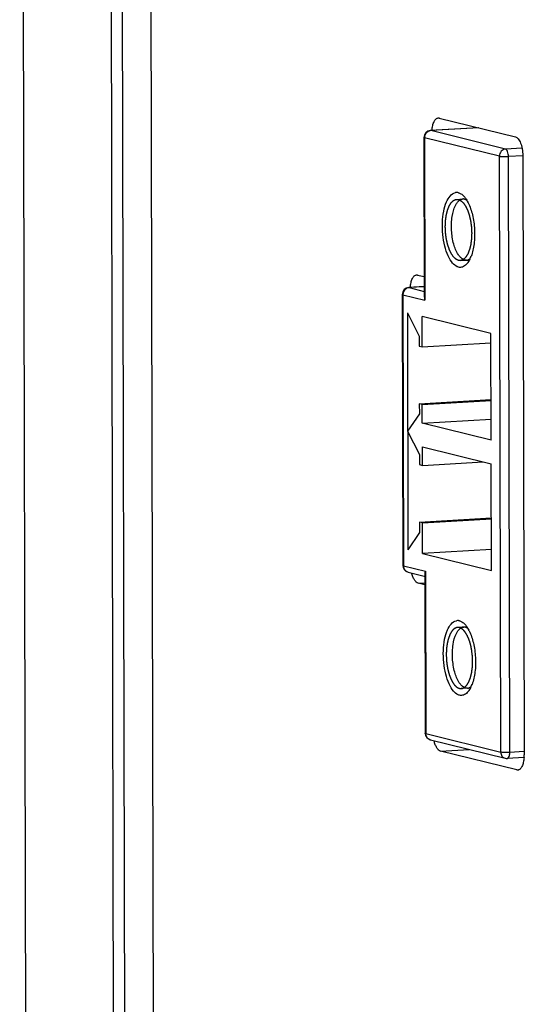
# Model space of a CAD drawing. Header units: millimetres. Extents: x 0 to 2731, y -3524 to -2222.
# Tile 112 of 221: x 1453 to 1468, y -2526 to -2497. Entities that reach past the tile are written whole.
import ezdxf

# ---------------------------------------------------------------- set-up
doc = ezdxf.new("R2010")
doc.units = ezdxf.units.MM
doc.header["$LTSCALE"] = 46.255
doc.layers.add('00_COMPONENTS', color=7, linetype='CONTINUOUS')

msp = doc.modelspace()

# ---------------------------------------------------------------- linework, layer by layer
at = {"layer": '00_COMPONENTS', "color": 7}
for p, q in [((1455.942, -2595.884), (1455.611, -2445.795)), ((1455.924, -2445.777), (1456.256, -2595.879)), ((1456.771, -2445.727), (1457.103, -2595.973)), ((1453.362, -2595.247), (1453.033, -2446.432)), ((1465.336, -2499.601), (1467.572, -2500.154)), ((1466.489, -2499.886), (1465.076, -2499.969)), ((1464.888, -2500.169), (1464.898, -2504.85)), ((1467.789, -2500.703), (1467.827, -2518.288)), ((1466.135, -2503.774), (1466.085, -2503.769)), ((1464.7, -2504.208), (1464.897, -2504.256)), ((1464.898, -2504.549), (1464.442, -2504.576)), ((1464.253, -2504.776), (1464.271, -2512.729)), ((1464.403, -2505.319), (1464.418, -2512.27)), ((1464.403, -2505.319), (1464.749, -2506)), ((1464.835, -2506.319), (1464.834, -2505.426)), ((1466.854, -2505.925), (1464.834, -2505.426)), ((1464.749, -2506), (1464.749, -2506.298)), ((1466.861, -2509.053), (1466.854, -2505.925)), ((1464.749, -2506.298), (1464.835, -2506.319)), ((1464.835, -2506.319), (1466.855, -2506.201)), ((1464.753, -2507.986), (1466.859, -2507.862)), ((1464.753, -2507.986), (1464.754, -2508.284)), ((1464.839, -2508.007), (1464.753, -2507.986)), ((1464.839, -2508.007), (1466.859, -2507.889)), ((1464.84, -2508.553), (1464.839, -2508.007)), ((1464.754, -2508.284), (1464.411, -2508.795)), ((1464.84, -2508.553), (1466.86, -2508.435)), ((1466.861, -2509.053), (1464.84, -2508.553)), ((1464.411, -2508.795), (1464.756, -2509.475)), ((1464.843, -2509.795), (1464.842, -2509.248)), ((1464.842, -2509.248), (1466.863, -2509.748)), ((1464.756, -2509.475), (1464.757, -2509.773)), ((1464.757, -2509.773), (1464.843, -2509.795)), ((1464.843, -2509.795), (1466.628, -2509.69)), ((1466.87, -2512.875), (1466.863, -2509.748)), ((1464.761, -2511.461), (1466.866, -2511.338)), ((1464.761, -2511.461), (1464.762, -2511.759)), ((1464.847, -2511.483), (1464.761, -2511.461)), ((1464.847, -2511.483), (1466.866, -2511.364)), ((1464.849, -2512.376), (1464.847, -2511.483)), ((1464.762, -2511.759), (1464.418, -2512.27)), ((1466.868, -2512.258), (1464.849, -2512.376)), ((1464.849, -2512.376), (1466.87, -2512.875)), ((1464.423, -2512.923), (1464.9, -2513.041)), ((1464.916, -2512.974), (1464.927, -2517.655)), ((1464.917, -2513.302), (1464.72, -2513.253)), ((1466.163, -2516.334), (1466.112, -2516.33)), ((1465.079, -2517.848), (1467.272, -2518.39)), ((1467.614, -2518.731), (1465.377, -2518.179)), ((1467.832, -2518.366), (1467.332, -2518.396))]:
    msp.add_line(p, q, dxfattribs=at)
at = {"layer": '00_COMPONENTS', "color": 4}
for p, q in [((1465.088, -2499.97), (1465.077, -2499.969)), ((1466.494, -2499.888), (1465.088, -2499.97)), ((1467.281, -2500.512), (1465.088, -2499.97)), ((1464.907, -2500.179), (1464.918, -2504.945)), ((1467.101, -2500.721), (1464.907, -2500.179)), ((1467.767, -2500.483), (1467.281, -2500.512)), ((1467.139, -2518.207), (1467.101, -2500.721)), ((1467.789, -2500.707), (1467.367, -2500.732)), ((1467.406, -2518.217), (1467.367, -2500.732)), ((1465.849, -2501.988), (1466.03, -2501.977)), ((1465.955, -2503.785), (1466.223, -2503.769)), ((1464.898, -2504.551), (1464.453, -2504.577)), ((1464.453, -2504.577), (1464.898, -2504.687)), ((1464.273, -2504.786), (1464.29, -2512.739)), ((1464.273, -2504.786), (1464.918, -2504.945)), ((1464.29, -2512.739), (1464.936, -2512.899)), ((1464.936, -2512.899), (1464.946, -2517.665)), ((1464.72, -2513.253), (1464.917, -2513.242)), ((1466.146, -2514.532), (1465.877, -2514.548)), ((1466.163, -2516.334), (1465.983, -2516.345)), ((1464.927, -2517.655), (1464.927, -2517.655)), ((1464.946, -2517.665), (1467.139, -2518.207)), ((1465.377, -2518.179), (1466.218, -2518.13)), ((1467.822, -2518.193), (1467.406, -2518.217)), ((1467.614, -2518.731), (1467.669, -2518.728))]:
    msp.add_line(p, q, dxfattribs=at)
at = {"layer": '00_COMPONENTS', "color": 7}
for centre, radius, start, end in [((1465.088, -2500.169), 0.2, 93.2915, 180.1267), ((1465.85, -2501.992), 0.205, 83.9804, 100.4773), ((1465.848, -2502.001), 0.213, 76.089, 83.8945), ((1465.755, -2502.174), 0.412, 48.9512, 50.4778), ((1466.04, -2502.143), 0.166, 83.2792, 93.427), ((1466.039, -2502.151), 0.174, 76.0933, 83.2514), ((1465.126, -2502.612), 1.183, 26.3473, 27.1966), ((1466.125, -2503.606), 0.169, 273.5073, 283.8532), ((1465.461, -2503.366), 0.863, 333.0878, 335.0355), ((1465.323, -2503.303), 1.015, 335.0992, 339.399), ((1464.453, -2504.775), 0.2, 93.3455, 180.0967), ((1464.471, -2512.729), 0.2, 180.0798, 256.1253), ((1465.877, -2514.553), 0.205, 83.9804, 100.4773), ((1465.876, -2514.561), 0.213, 76.089, 83.8945), ((1465.783, -2514.734), 0.412, 48.9512, 50.4778), ((1466.068, -2514.704), 0.166, 83.2792, 93.427), ((1466.067, -2514.711), 0.174, 76.0933, 83.2514), ((1465.154, -2515.172), 1.183, 26.3473, 27.1966), ((1466.153, -2516.166), 0.169, 273.5073, 283.8532), ((1465.489, -2515.927), 0.863, 333.0878, 335.0355), ((1465.35, -2515.864), 1.015, 335.0992, 339.399), ((1465.127, -2517.654), 0.2, 180.1701, 256.7807), ((1467.32, -2518.196), 0.2, 256.1371, 273.3609), ((1466.713, -2518.291), 1.115, 356.0982, 0.1382)]:
    msp.add_arc(centre, radius, start, end, dxfattribs=at)
at = {"layer": '00_COMPONENTS', "color": 4}
for centre, radius, start, end in [((1465.098, -2500.139), 0.169, 97.3141, 104.501), ((1465.097, -2500.13), 0.16, 93.3745, 97.2842), ((1465.126, -2500.179), 0.218, 171.2685, 180.0644), ((1464.491, -2504.786), 0.218, 170.9251, 180.0575), ((1464.503, -2512.739), 0.213, 180.1701, 198.5988), ((1465.118, -2517.689), 0.164, 250.0964, 256.1214)]:
    msp.add_arc(centre, radius, start, end, dxfattribs=at)
at = {"layer": '00_COMPONENTS', "color": 7}
for points, knots in [([(1465.125, -2499.966), (1465.128, -2499.918), (1465.138, -2499.847), (1465.162, -2499.761), (1465.184, -2499.706), (1465.21, -2499.662), (1465.24, -2499.628), (1465.272, -2499.606), (1465.296, -2499.599), (1465.308, -2499.599)], [0, 0, 0, 0, 0.33378, 0.482647, 0.616213, 0.733259, 0.834057, 0.921123, 1, 1, 1, 1]), ([(1465.308, -2499.599), (1465.315, -2499.598), (1465.325, -2499.599), (1465.334, -2499.601), (1465.336, -2499.601)], [0, 0, 0, 0, 0.74559, 1, 1, 1, 1]), ([(1467.572, -2500.154), (1467.605, -2500.162), (1467.651, -2500.201), (1467.695, -2500.269), (1467.727, -2500.339), (1467.754, -2500.42), (1467.78, -2500.542), (1467.788, -2500.638), (1467.789, -2500.703)], [0, 0, 0, 0, 0.163066, 0.270621, 0.395302, 0.534651, 0.684972, 1, 1, 1, 1]), ([(1465.731, -2503.861), (1465.677, -2503.799), (1465.585, -2503.634), (1465.489, -2503.349), (1465.434, -2503.017), (1465.422, -2502.675), (1465.458, -2502.348), (1465.542, -2502.038), (1465.689, -2501.814), (1465.812, -2501.791)], [0, 0, 0, 0, 0.111109, 0.247608, 0.400312, 0.557369, 0.705128, 0.832054, 1, 1, 1, 1]), ([(1465.893, -2502.048), (1465.9, -2502.04), (1465.927, -2502.015), (1465.959, -2501.995), (1465.985, -2501.986)], [0, 0, 0, 0, 0.271976, 1, 1, 1, 1]), ([(1465.9, -2501.794), (1465.91, -2501.796), (1465.952, -2501.81), (1465.991, -2501.834), (1466.017, -2501.856)], [0, 0, 0, 0, 0.231932, 1, 1, 1, 1]), ([(1466.067, -2501.904), (1466.073, -2501.911), (1466.101, -2501.944), (1466.125, -2501.979), (1466.142, -2502.007)], [0, 0, 0, 0, 0.234816, 1, 1, 1, 1]), ([(1466.081, -2501.982), (1466.096, -2501.986), (1466.117, -2501.994), (1466.137, -2502.005), (1466.142, -2502.008)], [0, 0, 0, 0, 0.736684, 1, 1, 1, 1]), ([(1465.898, -2503.612), (1465.835, -2503.518), (1465.744, -2503.281), (1465.687, -2502.898), (1465.7, -2502.512), (1465.762, -2502.266), (1465.813, -2502.165)], [0, 0, 0, 0, 0.227025, 0.500162, 0.773294, 1, 1, 1, 1]), ([(1465.813, -2502.165), (1465.818, -2502.154), (1465.841, -2502.112), (1465.869, -2502.073), (1465.893, -2502.048)], [0, 0, 0, 0, 0.272845, 1, 1, 1, 1]), ([(1466.186, -2502.087), (1466.242, -2502.2), (1466.327, -2502.457), (1466.383, -2502.867), (1466.372, -2503.279), (1466.317, -2503.544), (1466.273, -2503.66)], [0, 0, 0, 0, 0.234447, 0.501347, 0.767881, 1, 1, 1, 1]), ([(1465.989, -2503.717), (1465.981, -2503.71), (1465.947, -2503.679), (1465.918, -2503.642), (1465.898, -2503.612)], [0, 0, 0, 0, 0.227539, 1, 1, 1, 1]), ([(1466.243, -2503.73), (1466.237, -2503.735), (1466.213, -2503.752), (1466.186, -2503.764), (1466.165, -2503.769)], [0, 0, 0, 0, 0.265191, 1, 1, 1, 1]), ([(1466.23, -2503.757), (1466.226, -2503.764), (1466.211, -2503.793), (1466.194, -2503.821), (1466.18, -2503.841)], [0, 0, 0, 0, 0.261688, 1, 1, 1, 1]), ([(1465.904, -2503.978), (1465.889, -2503.975), (1465.823, -2503.951), (1465.767, -2503.903), (1465.731, -2503.861)], [0, 0, 0, 0, 0.221489, 1, 1, 1, 1]), ([(1466.131, -2503.9), (1466.1, -2503.932), (1466.031, -2503.984), (1465.942, -2503.988), (1465.904, -2503.978)], [0, 0, 0, 0, 0.529477, 1, 1, 1, 1]), ([(1466.18, -2503.841), (1466.176, -2503.847), (1466.161, -2503.867), (1466.144, -2503.887), (1466.131, -2503.9)], [0, 0, 0, 0, 0.261102, 1, 1, 1, 1]), ([(1464.489, -2504.573), (1464.492, -2504.524), (1464.502, -2504.454), (1464.526, -2504.367), (1464.548, -2504.313), (1464.574, -2504.268), (1464.604, -2504.234), (1464.636, -2504.212), (1464.661, -2504.206), (1464.672, -2504.205)], [0, 0, 0, 0, 0.333782, 0.482661, 0.616239, 0.733292, 0.834088, 0.921143, 1, 1, 1, 1]), ([(1464.672, -2504.205), (1464.679, -2504.205), (1464.689, -2504.205), (1464.698, -2504.207), (1464.7, -2504.208)], [0, 0, 0, 0, 0.74559, 1, 1, 1, 1]), ([(1464.898, -2504.85), (1464.899, -2504.874), (1464.904, -2504.907), (1464.915, -2504.938), (1464.918, -2504.945)], [0, 0, 0, 0, 0.740419, 1, 1, 1, 1]), ([(1464.72, -2513.253), (1464.699, -2513.248), (1464.668, -2513.229), (1464.635, -2513.193), (1464.599, -2513.141), (1464.561, -2513.06), (1464.54, -2512.989), (1464.531, -2512.95)], [0, 0, 0, 0, 0.174862, 0.280573, 0.399908, 0.67788, 1, 1, 1, 1]), ([(1464.936, -2512.899), (1464.933, -2512.905), (1464.922, -2512.929), (1464.916, -2512.955), (1464.916, -2512.974)], [0, 0, 0, 0, 0.268401, 1, 1, 1, 1]), ([(1465.759, -2516.422), (1465.704, -2516.359), (1465.612, -2516.194), (1465.517, -2515.909), (1465.461, -2515.578), (1465.45, -2515.235), (1465.486, -2514.909), (1465.57, -2514.599), (1465.716, -2514.375), (1465.84, -2514.352)], [0, 0, 0, 0, 0.111109, 0.247608, 0.400312, 0.557369, 0.705128, 0.832054, 1, 1, 1, 1]), ([(1465.927, -2514.354), (1465.937, -2514.357), (1465.98, -2514.371), (1466.019, -2514.395), (1466.045, -2514.417)], [0, 0, 0, 0, 0.231932, 1, 1, 1, 1]), ([(1465.926, -2516.172), (1465.863, -2516.079), (1465.772, -2515.841), (1465.715, -2515.459), (1465.728, -2515.073), (1465.79, -2514.827), (1465.84, -2514.726)], [0, 0, 0, 0, 0.227025, 0.500162, 0.773294, 1, 1, 1, 1]), ([(1465.84, -2514.726), (1465.846, -2514.714), (1465.869, -2514.672), (1465.897, -2514.633), (1465.921, -2514.608)], [0, 0, 0, 0, 0.272845, 1, 1, 1, 1]), ([(1465.921, -2514.608), (1465.928, -2514.601), (1465.955, -2514.576), (1465.987, -2514.555), (1466.012, -2514.547)], [0, 0, 0, 0, 0.271976, 1, 1, 1, 1]), ([(1466.094, -2514.464), (1466.101, -2514.472), (1466.129, -2514.504), (1466.153, -2514.54), (1466.17, -2514.568)], [0, 0, 0, 0, 0.234816, 1, 1, 1, 1]), ([(1466.108, -2514.542), (1466.124, -2514.546), (1466.145, -2514.555), (1466.164, -2514.565), (1466.169, -2514.568)], [0, 0, 0, 0, 0.736684, 1, 1, 1, 1]), ([(1466.214, -2514.647), (1466.269, -2514.76), (1466.355, -2515.018), (1466.411, -2515.428), (1466.4, -2515.84), (1466.344, -2516.104), (1466.3, -2516.221)], [0, 0, 0, 0, 0.234447, 0.501347, 0.767881, 1, 1, 1, 1]), ([(1466.017, -2516.278), (1466.009, -2516.271), (1465.975, -2516.239), (1465.946, -2516.202), (1465.926, -2516.172)], [0, 0, 0, 0, 0.227539, 1, 1, 1, 1]), ([(1465.932, -2516.539), (1465.917, -2516.535), (1465.85, -2516.511), (1465.795, -2516.463), (1465.759, -2516.422)], [0, 0, 0, 0, 0.221489, 1, 1, 1, 1]), ([(1466.159, -2516.461), (1466.128, -2516.492), (1466.059, -2516.544), (1465.97, -2516.548), (1465.932, -2516.539)], [0, 0, 0, 0, 0.529477, 1, 1, 1, 1]), ([(1466.208, -2516.402), (1466.204, -2516.407), (1466.189, -2516.428), (1466.172, -2516.447), (1466.159, -2516.461)], [0, 0, 0, 0, 0.261102, 1, 1, 1, 1]), ([(1466.271, -2516.291), (1466.264, -2516.295), (1466.241, -2516.312), (1466.214, -2516.325), (1466.193, -2516.33)], [0, 0, 0, 0, 0.265191, 1, 1, 1, 1]), ([(1466.258, -2516.317), (1466.254, -2516.325), (1466.239, -2516.354), (1466.222, -2516.382), (1466.208, -2516.402)], [0, 0, 0, 0, 0.261688, 1, 1, 1, 1]), ([(1465.377, -2518.179), (1465.356, -2518.174), (1465.325, -2518.155), (1465.292, -2518.118), (1465.256, -2518.067), (1465.218, -2517.986), (1465.197, -2517.914), (1465.188, -2517.875)], [0, 0, 0, 0, 0.174862, 0.280573, 0.399908, 0.67788, 1, 1, 1, 1]), ([(1467.825, -2518.367), (1467.822, -2518.415), (1467.812, -2518.486), (1467.787, -2518.572), (1467.765, -2518.626), (1467.739, -2518.671), (1467.71, -2518.705), (1467.677, -2518.727), (1467.653, -2518.733), (1467.642, -2518.734)], [0, 0, 0, 0, 0.33378, 0.482647, 0.616213, 0.733259, 0.834057, 0.921123, 1, 1, 1, 1]), ([(1467.642, -2518.734), (1467.635, -2518.735), (1467.625, -2518.734), (1467.616, -2518.732), (1467.614, -2518.731)], [0, 0, 0, 0, 0.74559, 1, 1, 1, 1])]:
    msp.add_open_spline(points, degree=3, knots=knots, dxfattribs=at)
at = {"layer": '00_COMPONENTS', "color": 4}
for points, knots in [([(1464.93, -2500.081), (1464.937, -2500.068), (1464.966, -2500.02), (1465.016, -2499.985), (1465.056, -2499.975)], [0, 0, 0, 0, 0.260585, 1, 1, 1, 1]), ([(1464.888, -2500.169), (1464.888, -2500.172), (1464.896, -2500.176), (1464.903, -2500.178), (1464.907, -2500.179)], [0, 0, 0, 0, 0.322732, 1, 1, 1, 1]), ([(1467.281, -2500.512), (1467.233, -2500.515), (1467.136, -2500.568), (1467.101, -2500.67), (1467.101, -2500.721)], [0, 0, 0, 0, 0.483982, 1, 1, 1, 1]), ([(1467.367, -2500.732), (1467.367, -2500.682), (1467.357, -2500.612), (1467.32, -2500.538), (1467.294, -2500.515), (1467.281, -2500.512)], [0, 0, 0, 0, 0.604122, 0.836437, 1, 1, 1, 1]), ([(1467.101, -2500.721), (1467.138, -2500.73), (1467.228, -2500.734), (1467.316, -2500.735), (1467.367, -2500.732)], [0, 0, 0, 0, 0.428029, 1, 1, 1, 1]), ([(1465.904, -2503.78), (1465.898, -2503.777), (1465.885, -2503.771), (1465.87, -2503.763), (1465.857, -2503.758), (1465.849, -2503.754), (1465.843, -2503.751), (1465.838, -2503.749), (1465.834, -2503.747), (1465.832, -2503.745), (1465.83, -2503.745), (1465.829, -2503.744), (1465.828, -2503.743), (1465.826, -2503.742), (1465.824, -2503.739), (1465.82, -2503.736), (1465.815, -2503.731), (1465.809, -2503.726), (1465.802, -2503.719), (1465.793, -2503.71), (1465.784, -2503.701), (1465.776, -2503.694), (1465.77, -2503.689), (1465.765, -2503.684), (1465.762, -2503.681), (1465.759, -2503.678), (1465.758, -2503.677), (1465.756, -2503.676), (1465.755, -2503.674), (1465.754, -2503.672), (1465.751, -2503.669), (1465.748, -2503.664), (1465.744, -2503.657), (1465.738, -2503.649), (1465.731, -2503.639), (1465.723, -2503.627), (1465.715, -2503.614), (1465.708, -2503.604), (1465.702, -2503.596), (1465.698, -2503.59), (1465.694, -2503.585), (1465.692, -2503.581), (1465.691, -2503.579), (1465.689, -2503.578), (1465.689, -2503.576), (1465.687, -2503.573), (1465.685, -2503.568), (1465.682, -2503.562), (1465.678, -2503.554), (1465.673, -2503.543), (1465.667, -2503.53), (1465.66, -2503.514), (1465.652, -2503.498), (1465.645, -2503.482), (1465.638, -2503.469), (1465.634, -2503.46), (1465.632, -2503.454), (1465.63, -2503.451), (1465.628, -2503.446), (1465.626, -2503.44), (1465.623, -2503.429), (1465.618, -2503.414), (1465.612, -2503.395), (1465.606, -2503.377), (1465.6, -2503.359), (1465.594, -2503.34), (1465.589, -2503.325), (1465.585, -2503.315), (1465.583, -2503.308), (1465.581, -2503.304), (1465.58, -2503.299), (1465.579, -2503.292), (1465.576, -2503.28), (1465.572, -2503.263), (1465.568, -2503.243), (1465.563, -2503.223), (1465.559, -2503.202), (1465.554, -2503.182), (1465.551, -2503.165), (1465.548, -2503.153), (1465.547, -2503.146), (1465.545, -2503.141), (1465.545, -2503.136), (1465.544, -2503.129), (1465.542, -2503.116), (1465.54, -2503.098), (1465.537, -2503.077), (1465.533, -2503.048), (1465.53, -2503.019), (1465.526, -2502.994), (1465.525, -2502.982), (1465.524, -2502.974), (1465.523, -2502.969), (1465.523, -2502.963), (1465.522, -2502.956), (1465.522, -2502.943), (1465.521, -2502.924), (1465.52, -2502.902), (1465.519, -2502.88), (1465.518, -2502.857), (1465.517, -2502.835), (1465.516, -2502.817), (1465.516, -2502.804), (1465.515, -2502.796), (1465.515, -2502.79), (1465.515, -2502.785), (1465.515, -2502.778), (1465.516, -2502.765), (1465.517, -2502.748), (1465.518, -2502.726), (1465.518, -2502.705), (1465.519, -2502.683), (1465.52, -2502.662), (1465.521, -2502.644), (1465.521, -2502.631), (1465.522, -2502.624), (1465.522, -2502.619), (1465.523, -2502.614), (1465.524, -2502.607), (1465.525, -2502.595), (1465.527, -2502.578), (1465.53, -2502.558), (1465.533, -2502.538), (1465.535, -2502.518), (1465.538, -2502.498), (1465.54, -2502.481), (1465.542, -2502.469), (1465.543, -2502.462), (1465.543, -2502.457), (1465.545, -2502.453), (1465.546, -2502.447), (1465.549, -2502.436), (1465.552, -2502.421), (1465.557, -2502.403), (1465.561, -2502.385), (1465.565, -2502.366), (1465.569, -2502.351), (1465.572, -2502.339), (1465.574, -2502.33), (1465.576, -2502.323), (1465.577, -2502.317), (1465.578, -2502.312), (1465.58, -2502.308), (1465.582, -2502.303), (1465.585, -2502.296), (1465.588, -2502.288), (1465.592, -2502.278), (1465.597, -2502.265), (1465.603, -2502.249), (1465.609, -2502.234), (1465.614, -2502.221), (1465.618, -2502.21), (1465.621, -2502.202), (1465.623, -2502.196), (1465.625, -2502.191), (1465.626, -2502.189), (1465.627, -2502.186), (1465.628, -2502.185), (1465.629, -2502.183), (1465.631, -2502.18), (1465.634, -2502.175), (1465.638, -2502.169), (1465.643, -2502.161), (1465.649, -2502.151), (1465.656, -2502.138), (1465.663, -2502.126), (1465.669, -2502.116), (1465.674, -2502.108), (1465.678, -2502.102), (1465.681, -2502.097), (1465.683, -2502.094), (1465.684, -2502.092), (1465.685, -2502.09), (1465.686, -2502.089), (1465.687, -2502.088), (1465.69, -2502.086), (1465.693, -2502.082), (1465.698, -2502.078), (1465.703, -2502.072), (1465.71, -2502.066), (1465.718, -2502.057), (1465.727, -2502.049), (1465.733, -2502.042), (1465.739, -2502.037), (1465.743, -2502.033), (1465.747, -2502.029), (1465.749, -2502.027), (1465.75, -2502.025), (1465.751, -2502.024), (1465.753, -2502.024), (1465.754, -2502.023), (1465.757, -2502.022), (1465.76, -2502.02), (1465.765, -2502.018), (1465.771, -2502.015), (1465.779, -2502.012), (1465.788, -2502.008), (1465.797, -2502.004), (1465.804, -2502), (1465.81, -2501.997), (1465.815, -2501.995), (1465.818, -2501.994), (1465.821, -2501.992), (1465.822, -2501.992), (1465.824, -2501.991), (1465.825, -2501.991), (1465.826, -2501.991), (1465.829, -2501.991), (1465.833, -2501.991), (1465.838, -2501.991), (1465.844, -2501.992), (1465.852, -2501.992), (1465.865, -2501.992), (1465.881, -2501.992), (1465.894, -2501.992), (1465.9, -2501.992)], [0, 0, 0, 0, 0.015625, 0.03125, 0.039062, 0.046875, 0.050781, 0.054688, 0.058594, 0.060547, 0.061523, 0.0625, 0.063477, 0.064453, 0.066406, 0.070312, 0.074219, 0.078125, 0.085938, 0.09375, 0.101562, 0.109375, 0.113281, 0.117188, 0.121094, 0.123047, 0.124023, 0.125, 0.125977, 0.126953, 0.128906, 0.132812, 0.136719, 0.140625, 0.148438, 0.15625, 0.164062, 0.171875, 0.175781, 0.179688, 0.183594, 0.185547, 0.186523, 0.1875, 0.188477, 0.189453, 0.191406, 0.195312, 0.199219, 0.203125, 0.210938, 0.21875, 0.226562, 0.234375, 0.242188, 0.246094, 0.248047, 0.25, 0.251953, 0.253906, 0.257812, 0.265625, 0.273438, 0.28125, 0.289062, 0.296875, 0.304688, 0.308594, 0.310547, 0.3125, 0.314453, 0.316406, 0.320312, 0.328125, 0.335938, 0.34375, 0.351562, 0.359375, 0.367188, 0.371094, 0.373047, 0.375, 0.376953, 0.378906, 0.382812, 0.390625, 0.398438, 0.40625, 0.421875, 0.429688, 0.433594, 0.435547, 0.4375, 0.439453, 0.441406, 0.445312, 0.453125, 0.460938, 0.46875, 0.476562, 0.484375, 0.492188, 0.496094, 0.498047, 0.5, 0.501953, 0.503906, 0.507812, 0.515625, 0.523438, 0.53125, 0.539062, 0.546875, 0.554688, 0.558594, 0.560547, 0.5625, 0.564453, 0.566406, 0.570312, 0.578125, 0.585938, 0.59375, 0.601562, 0.609375, 0.617188, 0.621094, 0.623047, 0.625, 0.626953, 0.628906, 0.632812, 0.640625, 0.648438, 0.65625, 0.664062, 0.671875, 0.675781, 0.679688, 0.683594, 0.685547, 0.6875, 0.689453, 0.691406, 0.695312, 0.699219, 0.703125, 0.710938, 0.71875, 0.726562, 0.734375, 0.738281, 0.742188, 0.746094, 0.748047, 0.749023, 0.75, 0.750977, 0.751953, 0.753906, 0.757812, 0.761719, 0.765625, 0.773438, 0.78125, 0.789062, 0.796875, 0.800781, 0.804688, 0.808594, 0.810547, 0.811523, 0.8125, 0.813477, 0.814453, 0.816406, 0.820312, 0.824219, 0.828125, 0.835938, 0.84375, 0.851562, 0.859375, 0.863281, 0.867188, 0.871094, 0.873047, 0.874023, 0.875, 0.875977, 0.876953, 0.878906, 0.882812, 0.886719, 0.890625, 0.898438, 0.90625, 0.914062, 0.921875, 0.925781, 0.929688, 0.933594, 0.935547, 0.936523, 0.9375, 0.938477, 0.939453, 0.941406, 0.945312, 0.949219, 0.953125, 0.960938, 0.96875, 0.984375, 1, 1, 1, 1]), ([(1465.9, -2501.992), (1465.906, -2501.995), (1465.919, -2502.001), (1465.935, -2502.009), (1465.947, -2502.015), (1465.955, -2502.018), (1465.961, -2502.021), (1465.966, -2502.024), (1465.97, -2502.025), (1465.973, -2502.027), (1465.974, -2502.028), (1465.975, -2502.028), (1465.976, -2502.029), (1465.978, -2502.031), (1465.981, -2502.033), (1465.984, -2502.037), (1465.989, -2502.041), (1465.995, -2502.047), (1466.002, -2502.054), (1466.011, -2502.062), (1466.021, -2502.071), (1466.028, -2502.078), (1466.034, -2502.084), (1466.039, -2502.088), (1466.042, -2502.091), (1466.045, -2502.094), (1466.047, -2502.095), (1466.048, -2502.096), (1466.049, -2502.098), (1466.05, -2502.1), (1466.053, -2502.104), (1466.056, -2502.109), (1466.06, -2502.115), (1466.066, -2502.123), (1466.073, -2502.133), (1466.081, -2502.146), (1466.09, -2502.158), (1466.096, -2502.168), (1466.102, -2502.176), (1466.106, -2502.182), (1466.11, -2502.188), (1466.112, -2502.191), (1466.114, -2502.193), (1466.115, -2502.195), (1466.116, -2502.197), (1466.117, -2502.199), (1466.119, -2502.204), (1466.122, -2502.211), (1466.126, -2502.219), (1466.131, -2502.229), (1466.137, -2502.242), (1466.144, -2502.258), (1466.152, -2502.274), (1466.159, -2502.29), (1466.166, -2502.303), (1466.17, -2502.313), (1466.172, -2502.318), (1466.174, -2502.322), (1466.176, -2502.326), (1466.178, -2502.332), (1466.181, -2502.343), (1466.186, -2502.358), (1466.192, -2502.377), (1466.198, -2502.395), (1466.204, -2502.413), (1466.211, -2502.432), (1466.216, -2502.447), (1466.219, -2502.458), (1466.221, -2502.464), (1466.223, -2502.468), (1466.224, -2502.474), (1466.225, -2502.48), (1466.228, -2502.492), (1466.232, -2502.509), (1466.236, -2502.529), (1466.241, -2502.55), (1466.245, -2502.57), (1466.25, -2502.59), (1466.253, -2502.607), (1466.256, -2502.619), (1466.257, -2502.626), (1466.259, -2502.631), (1466.259, -2502.636), (1466.26, -2502.644), (1466.262, -2502.656), (1466.264, -2502.674), (1466.267, -2502.696), (1466.271, -2502.724), (1466.275, -2502.753), (1466.278, -2502.778), (1466.279, -2502.791), (1466.28, -2502.798), (1466.281, -2502.803), (1466.281, -2502.809), (1466.282, -2502.816), (1466.282, -2502.829), (1466.283, -2502.848), (1466.284, -2502.87), (1466.285, -2502.892), (1466.286, -2502.915), (1466.287, -2502.937), (1466.288, -2502.956), (1466.289, -2502.969), (1466.289, -2502.976), (1466.289, -2502.982), (1466.289, -2502.987), (1466.289, -2502.994), (1466.288, -2503.007), (1466.287, -2503.025), (1466.286, -2503.046), (1466.286, -2503.068), (1466.285, -2503.089), (1466.284, -2503.111), (1466.283, -2503.128), (1466.283, -2503.141), (1466.282, -2503.148), (1466.282, -2503.154), (1466.281, -2503.158), (1466.281, -2503.165), (1466.279, -2503.177), (1466.277, -2503.194), (1466.274, -2503.214), (1466.271, -2503.234), (1466.269, -2503.254), (1466.266, -2503.275), (1466.264, -2503.291), (1466.262, -2503.303), (1466.261, -2503.31), (1466.261, -2503.315), (1466.26, -2503.32), (1466.258, -2503.326), (1466.256, -2503.336), (1466.252, -2503.351), (1466.247, -2503.37), (1466.243, -2503.388), (1466.239, -2503.406), (1466.235, -2503.421), (1466.232, -2503.433), (1466.23, -2503.442), (1466.228, -2503.45), (1466.227, -2503.456), (1466.226, -2503.46), (1466.224, -2503.464), (1466.222, -2503.469), (1466.219, -2503.476), (1466.216, -2503.484), (1466.212, -2503.494), (1466.207, -2503.507), (1466.201, -2503.523), (1466.195, -2503.539), (1466.19, -2503.552), (1466.186, -2503.562), (1466.183, -2503.57), (1466.181, -2503.576), (1466.179, -2503.581), (1466.178, -2503.584), (1466.177, -2503.586), (1466.176, -2503.587), (1466.175, -2503.589), (1466.173, -2503.593), (1466.17, -2503.598), (1466.166, -2503.604), (1466.161, -2503.612), (1466.155, -2503.622), (1466.148, -2503.634), (1466.141, -2503.646), (1466.135, -2503.656), (1466.13, -2503.664), (1466.126, -2503.67), (1466.123, -2503.675), (1466.121, -2503.678), (1466.12, -2503.68), (1466.119, -2503.682), (1466.118, -2503.683), (1466.117, -2503.684), (1466.114, -2503.687), (1466.111, -2503.69), (1466.107, -2503.694), (1466.101, -2503.7), (1466.094, -2503.707), (1466.086, -2503.715), (1466.078, -2503.723), (1466.071, -2503.73), (1466.065, -2503.735), (1466.061, -2503.74), (1466.057, -2503.743), (1466.055, -2503.745), (1466.054, -2503.747), (1466.053, -2503.748), (1466.051, -2503.748), (1466.05, -2503.749), (1466.047, -2503.75), (1466.044, -2503.752), (1466.039, -2503.754), (1466.033, -2503.757), (1466.026, -2503.76), (1466.017, -2503.764), (1466.008, -2503.769), (1466, -2503.772), (1465.994, -2503.775), (1465.989, -2503.777), (1465.986, -2503.779), (1465.983, -2503.78), (1465.982, -2503.78), (1465.98, -2503.781), (1465.979, -2503.781), (1465.978, -2503.781), (1465.975, -2503.781), (1465.971, -2503.781), (1465.966, -2503.781), (1465.96, -2503.781), (1465.952, -2503.781), (1465.939, -2503.78), (1465.923, -2503.78), (1465.91, -2503.78), (1465.904, -2503.78)], [0, 0, 0, 0, 0.015625, 0.03125, 0.039062, 0.046875, 0.050781, 0.054688, 0.058594, 0.060547, 0.061523, 0.0625, 0.063477, 0.064453, 0.066406, 0.070312, 0.074219, 0.078125, 0.085938, 0.09375, 0.101562, 0.109375, 0.113281, 0.117188, 0.121094, 0.123047, 0.124023, 0.125, 0.125977, 0.126953, 0.128906, 0.132812, 0.136719, 0.140625, 0.148438, 0.15625, 0.164062, 0.171875, 0.175781, 0.179688, 0.183594, 0.185547, 0.186523, 0.1875, 0.188477, 0.189453, 0.191406, 0.195312, 0.199219, 0.203125, 0.210938, 0.21875, 0.226562, 0.234375, 0.242188, 0.246094, 0.248047, 0.25, 0.251953, 0.253906, 0.257812, 0.265625, 0.273438, 0.28125, 0.289062, 0.296875, 0.304688, 0.308594, 0.310547, 0.3125, 0.314453, 0.316406, 0.320312, 0.328125, 0.335938, 0.34375, 0.351562, 0.359375, 0.367188, 0.371094, 0.373047, 0.375, 0.376953, 0.378906, 0.382812, 0.390625, 0.398438, 0.40625, 0.421875, 0.429688, 0.433594, 0.435547, 0.4375, 0.439453, 0.441406, 0.445312, 0.453125, 0.460938, 0.46875, 0.476562, 0.484375, 0.492188, 0.496094, 0.498047, 0.5, 0.501953, 0.503906, 0.507812, 0.515625, 0.523438, 0.53125, 0.539062, 0.546875, 0.554688, 0.558594, 0.560547, 0.5625, 0.564453, 0.566406, 0.570312, 0.578125, 0.585938, 0.59375, 0.601562, 0.609375, 0.617188, 0.621094, 0.623047, 0.625, 0.626953, 0.628906, 0.632812, 0.640625, 0.648438, 0.65625, 0.664062, 0.671875, 0.675781, 0.679688, 0.683594, 0.685547, 0.6875, 0.689453, 0.691406, 0.695312, 0.699219, 0.703125, 0.710938, 0.71875, 0.726562, 0.734375, 0.738281, 0.742188, 0.746094, 0.748047, 0.749023, 0.75, 0.750977, 0.751953, 0.753906, 0.757812, 0.761719, 0.765625, 0.773438, 0.78125, 0.789062, 0.796875, 0.800781, 0.804688, 0.808594, 0.810547, 0.811523, 0.8125, 0.813477, 0.814453, 0.816406, 0.820312, 0.824219, 0.828125, 0.835938, 0.84375, 0.851562, 0.859375, 0.863281, 0.867188, 0.871094, 0.873047, 0.874023, 0.875, 0.875977, 0.876953, 0.878906, 0.882812, 0.886719, 0.890625, 0.898438, 0.90625, 0.914062, 0.921875, 0.925781, 0.929688, 0.933594, 0.935547, 0.936523, 0.9375, 0.938477, 0.939453, 0.941406, 0.945312, 0.949219, 0.953125, 0.960938, 0.96875, 0.984375, 1, 1, 1, 1]), ([(1464.363, -2504.609), (1464.328, -2504.633), (1464.292, -2504.682), (1464.278, -2504.737), (1464.276, -2504.751)], [0, 0, 0, 0, 0.743083, 1, 1, 1, 1]), ([(1464.253, -2504.776), (1464.253, -2504.778), (1464.261, -2504.783), (1464.268, -2504.785), (1464.273, -2504.786)], [0, 0, 0, 0, 0.319534, 1, 1, 1, 1]), ([(1464.271, -2512.729), (1464.271, -2512.732), (1464.279, -2512.737), (1464.286, -2512.738), (1464.29, -2512.739)], [0, 0, 0, 0, 0.319511, 1, 1, 1, 1]), ([(1464.302, -2512.807), (1464.311, -2512.835), (1464.342, -2512.886), (1464.396, -2512.916), (1464.423, -2512.923)], [0, 0, 0, 0, 0.510622, 1, 1, 1, 1]), ([(1465.928, -2514.553), (1465.922, -2514.553), (1465.909, -2514.553), (1465.893, -2514.552), (1465.881, -2514.552), (1465.873, -2514.552), (1465.867, -2514.552), (1465.862, -2514.552), (1465.858, -2514.552), (1465.855, -2514.551), (1465.854, -2514.552), (1465.853, -2514.551), (1465.852, -2514.552), (1465.85, -2514.553), (1465.847, -2514.554), (1465.844, -2514.556), (1465.839, -2514.558), (1465.833, -2514.56), (1465.826, -2514.564), (1465.817, -2514.568), (1465.808, -2514.572), (1465.8, -2514.575), (1465.794, -2514.578), (1465.79, -2514.58), (1465.786, -2514.582), (1465.783, -2514.583), (1465.782, -2514.584), (1465.78, -2514.584), (1465.779, -2514.585), (1465.778, -2514.586), (1465.776, -2514.589), (1465.772, -2514.592), (1465.768, -2514.596), (1465.762, -2514.602), (1465.756, -2514.609), (1465.747, -2514.617), (1465.739, -2514.625), (1465.732, -2514.632), (1465.726, -2514.637), (1465.722, -2514.641), (1465.719, -2514.645), (1465.716, -2514.647), (1465.715, -2514.648), (1465.714, -2514.649), (1465.713, -2514.651), (1465.712, -2514.653), (1465.71, -2514.657), (1465.707, -2514.662), (1465.703, -2514.668), (1465.698, -2514.676), (1465.692, -2514.686), (1465.684, -2514.698), (1465.677, -2514.71), (1465.671, -2514.721), (1465.666, -2514.729), (1465.662, -2514.735), (1465.659, -2514.74), (1465.657, -2514.744), (1465.656, -2514.746), (1465.655, -2514.747), (1465.654, -2514.749), (1465.653, -2514.752), (1465.651, -2514.756), (1465.649, -2514.763), (1465.646, -2514.77), (1465.642, -2514.78), (1465.637, -2514.793), (1465.631, -2514.809), (1465.625, -2514.824), (1465.62, -2514.837), (1465.616, -2514.847), (1465.613, -2514.855), (1465.611, -2514.861), (1465.609, -2514.866), (1465.608, -2514.868), (1465.607, -2514.87), (1465.607, -2514.872), (1465.606, -2514.875), (1465.605, -2514.881), (1465.603, -2514.888), (1465.6, -2514.897), (1465.597, -2514.909), (1465.594, -2514.924), (1465.589, -2514.943), (1465.585, -2514.961), (1465.581, -2514.979), (1465.577, -2514.994), (1465.574, -2515.004), (1465.573, -2515.01), (1465.572, -2515.015), (1465.571, -2515.02), (1465.57, -2515.027), (1465.569, -2515.039), (1465.566, -2515.055), (1465.564, -2515.075), (1465.561, -2515.096), (1465.558, -2515.116), (1465.555, -2515.136), (1465.553, -2515.153), (1465.552, -2515.165), (1465.551, -2515.171), (1465.55, -2515.176), (1465.55, -2515.182), (1465.549, -2515.189), (1465.549, -2515.202), (1465.548, -2515.22), (1465.547, -2515.242), (1465.546, -2515.264), (1465.545, -2515.286), (1465.545, -2515.307), (1465.544, -2515.326), (1465.543, -2515.338), (1465.543, -2515.346), (1465.543, -2515.351), (1465.543, -2515.357), (1465.543, -2515.364), (1465.544, -2515.377), (1465.545, -2515.402), (1465.547, -2515.439), (1465.548, -2515.475), (1465.549, -2515.501), (1465.55, -2515.514), (1465.55, -2515.521), (1465.55, -2515.526), (1465.551, -2515.532), (1465.552, -2515.539), (1465.554, -2515.552), (1465.557, -2515.577), (1465.561, -2515.605), (1465.564, -2515.634), (1465.567, -2515.656), (1465.569, -2515.674), (1465.571, -2515.686), (1465.572, -2515.693), (1465.573, -2515.699), (1465.574, -2515.704), (1465.575, -2515.711), (1465.578, -2515.723), (1465.582, -2515.739), (1465.586, -2515.76), (1465.591, -2515.78), (1465.595, -2515.801), (1465.6, -2515.821), (1465.603, -2515.838), (1465.606, -2515.85), (1465.607, -2515.856), (1465.608, -2515.862), (1465.61, -2515.866), (1465.612, -2515.872), (1465.616, -2515.883), (1465.621, -2515.899), (1465.627, -2515.918), (1465.633, -2515.936), (1465.639, -2515.955), (1465.644, -2515.97), (1465.648, -2515.983), (1465.651, -2515.992), (1465.654, -2516), (1465.656, -2516.006), (1465.657, -2516.009), (1465.657, -2516.011), (1465.658, -2516.013), (1465.66, -2516.016), (1465.662, -2516.02), (1465.665, -2516.027), (1465.669, -2516.034), (1465.673, -2516.045), (1465.679, -2516.058), (1465.687, -2516.074), (1465.694, -2516.089), (1465.7, -2516.102), (1465.705, -2516.113), (1465.709, -2516.12), (1465.712, -2516.127), (1465.714, -2516.132), (1465.715, -2516.134), (1465.716, -2516.136), (1465.717, -2516.138), (1465.719, -2516.14), (1465.721, -2516.143), (1465.724, -2516.148), (1465.729, -2516.155), (1465.734, -2516.163), (1465.741, -2516.173), (1465.75, -2516.185), (1465.758, -2516.198), (1465.765, -2516.208), (1465.77, -2516.216), (1465.775, -2516.223), (1465.778, -2516.228), (1465.78, -2516.231), (1465.782, -2516.233), (1465.783, -2516.235), (1465.784, -2516.236), (1465.786, -2516.237), (1465.788, -2516.24), (1465.792, -2516.244), (1465.796, -2516.248), (1465.802, -2516.254), (1465.81, -2516.261), (1465.819, -2516.269), (1465.828, -2516.278), (1465.836, -2516.285), (1465.842, -2516.291), (1465.846, -2516.295), (1465.85, -2516.299), (1465.853, -2516.301), (1465.854, -2516.303), (1465.855, -2516.304), (1465.856, -2516.304), (1465.858, -2516.305), (1465.861, -2516.306), (1465.865, -2516.308), (1465.87, -2516.311), (1465.876, -2516.314), (1465.884, -2516.317), (1465.897, -2516.324), (1465.913, -2516.331), (1465.925, -2516.337), (1465.932, -2516.34)], [0, 0, 0, 0, 0.015625, 0.03125, 0.039062, 0.046875, 0.050781, 0.054688, 0.058594, 0.060547, 0.061523, 0.0625, 0.063477, 0.064453, 0.066406, 0.070312, 0.074219, 0.078125, 0.085938, 0.09375, 0.101562, 0.109375, 0.113281, 0.117188, 0.121094, 0.123047, 0.124023, 0.125, 0.125977, 0.126953, 0.128906, 0.132812, 0.136719, 0.140625, 0.148438, 0.15625, 0.164062, 0.171875, 0.175781, 0.179688, 0.183594, 0.185547, 0.186523, 0.1875, 0.188477, 0.189453, 0.191406, 0.195312, 0.199219, 0.203125, 0.210938, 0.21875, 0.226562, 0.234375, 0.238281, 0.242188, 0.246094, 0.248047, 0.249023, 0.25, 0.250977, 0.251953, 0.253906, 0.257812, 0.261719, 0.265625, 0.273438, 0.28125, 0.289062, 0.296875, 0.300781, 0.304688, 0.308594, 0.310547, 0.311523, 0.3125, 0.313477, 0.314453, 0.316406, 0.320312, 0.324219, 0.328125, 0.335938, 0.34375, 0.351562, 0.359375, 0.367188, 0.371094, 0.373047, 0.375, 0.376953, 0.378906, 0.382812, 0.390625, 0.398438, 0.40625, 0.414062, 0.421875, 0.429688, 0.433594, 0.435547, 0.4375, 0.439453, 0.441406, 0.445312, 0.453125, 0.460938, 0.46875, 0.476562, 0.484375, 0.492188, 0.496094, 0.498047, 0.5, 0.501953, 0.503906, 0.507812, 0.515625, 0.53125, 0.546875, 0.554688, 0.558594, 0.560547, 0.5625, 0.564453, 0.566406, 0.570312, 0.578125, 0.59375, 0.601562, 0.609375, 0.617188, 0.621094, 0.623047, 0.625, 0.626953, 0.628906, 0.632812, 0.640625, 0.648438, 0.65625, 0.664062, 0.671875, 0.679688, 0.683594, 0.685547, 0.6875, 0.689453, 0.691406, 0.695312, 0.703125, 0.710938, 0.71875, 0.726562, 0.734375, 0.738281, 0.742188, 0.746094, 0.748047, 0.749023, 0.75, 0.750977, 0.751953, 0.753906, 0.757812, 0.761719, 0.765625, 0.773438, 0.78125, 0.789062, 0.796875, 0.800781, 0.804688, 0.808594, 0.810547, 0.811523, 0.8125, 0.813477, 0.814453, 0.816406, 0.820312, 0.824219, 0.828125, 0.835938, 0.84375, 0.851562, 0.859375, 0.863281, 0.867188, 0.871094, 0.873047, 0.874023, 0.875, 0.875977, 0.876953, 0.878906, 0.882812, 0.886719, 0.890625, 0.898438, 0.90625, 0.914062, 0.921875, 0.925781, 0.929688, 0.933594, 0.935547, 0.936523, 0.9375, 0.938477, 0.939453, 0.941406, 0.945312, 0.949219, 0.953125, 0.960938, 0.96875, 0.984375, 1, 1, 1, 1]), ([(1465.932, -2516.34), (1465.938, -2516.34), (1465.951, -2516.341), (1465.966, -2516.341), (1465.979, -2516.341), (1465.987, -2516.341), (1465.993, -2516.342), (1465.998, -2516.342), (1466.001, -2516.342), (1466.004, -2516.342), (1466.006, -2516.342), (1466.007, -2516.342), (1466.008, -2516.341), (1466.01, -2516.341), (1466.012, -2516.339), (1466.016, -2516.338), (1466.02, -2516.336), (1466.026, -2516.333), (1466.034, -2516.33), (1466.043, -2516.326), (1466.052, -2516.321), (1466.06, -2516.318), (1466.066, -2516.315), (1466.07, -2516.313), (1466.074, -2516.312), (1466.077, -2516.31), (1466.078, -2516.31), (1466.079, -2516.309), (1466.08, -2516.308), (1466.082, -2516.307), (1466.084, -2516.305), (1466.087, -2516.301), (1466.092, -2516.297), (1466.097, -2516.292), (1466.104, -2516.285), (1466.112, -2516.277), (1466.121, -2516.268), (1466.128, -2516.262), (1466.133, -2516.256), (1466.137, -2516.252), (1466.141, -2516.249), (1466.143, -2516.246), (1466.145, -2516.245), (1466.146, -2516.244), (1466.147, -2516.242), (1466.148, -2516.24), (1466.15, -2516.237), (1466.153, -2516.232), (1466.157, -2516.226), (1466.162, -2516.217), (1466.168, -2516.207), (1466.175, -2516.195), (1466.183, -2516.183), (1466.189, -2516.173), (1466.194, -2516.164), (1466.197, -2516.158), (1466.201, -2516.153), (1466.203, -2516.15), (1466.204, -2516.148), (1466.205, -2516.146), (1466.206, -2516.144), (1466.207, -2516.142), (1466.208, -2516.137), (1466.211, -2516.131), (1466.214, -2516.123), (1466.218, -2516.113), (1466.223, -2516.1), (1466.229, -2516.085), (1466.235, -2516.069), (1466.24, -2516.057), (1466.244, -2516.046), (1466.247, -2516.039), (1466.249, -2516.032), (1466.251, -2516.028), (1466.252, -2516.025), (1466.253, -2516.023), (1466.253, -2516.021), (1466.254, -2516.018), (1466.255, -2516.013), (1466.257, -2516.005), (1466.259, -2515.996), (1466.262, -2515.984), (1466.266, -2515.969), (1466.27, -2515.951), (1466.275, -2515.933), (1466.279, -2515.915), (1466.283, -2515.899), (1466.285, -2515.889), (1466.287, -2515.883), (1466.288, -2515.878), (1466.289, -2515.873), (1466.29, -2515.867), (1466.291, -2515.855), (1466.293, -2515.838), (1466.296, -2515.818), (1466.299, -2515.798), (1466.301, -2515.777), (1466.304, -2515.757), (1466.306, -2515.741), (1466.308, -2515.729), (1466.309, -2515.722), (1466.31, -2515.717), (1466.31, -2515.712), (1466.31, -2515.704), (1466.311, -2515.692), (1466.311, -2515.673), (1466.312, -2515.651), (1466.313, -2515.63), (1466.314, -2515.608), (1466.315, -2515.586), (1466.316, -2515.568), (1466.316, -2515.555), (1466.317, -2515.548), (1466.317, -2515.542), (1466.317, -2515.537), (1466.316, -2515.529), (1466.316, -2515.517), (1466.315, -2515.491), (1466.313, -2515.455), (1466.311, -2515.418), (1466.31, -2515.392), (1466.31, -2515.38), (1466.309, -2515.372), (1466.309, -2515.367), (1466.308, -2515.361), (1466.308, -2515.354), (1466.306, -2515.342), (1466.303, -2515.317), (1466.299, -2515.288), (1466.295, -2515.259), (1466.292, -2515.238), (1466.29, -2515.22), (1466.289, -2515.207), (1466.288, -2515.2), (1466.287, -2515.194), (1466.286, -2515.189), (1466.284, -2515.183), (1466.282, -2515.171), (1466.278, -2515.154), (1466.273, -2515.133), (1466.269, -2515.113), (1466.265, -2515.093), (1466.26, -2515.072), (1466.256, -2515.055), (1466.254, -2515.044), (1466.252, -2515.037), (1466.251, -2515.032), (1466.25, -2515.027), (1466.248, -2515.021), (1466.244, -2515.01), (1466.239, -2514.994), (1466.233, -2514.976), (1466.227, -2514.957), (1466.22, -2514.938), (1466.215, -2514.923), (1466.211, -2514.91), (1466.208, -2514.901), (1466.206, -2514.893), (1466.204, -2514.888), (1466.203, -2514.885), (1466.202, -2514.882), (1466.201, -2514.88), (1466.2, -2514.878), (1466.198, -2514.873), (1466.195, -2514.867), (1466.191, -2514.859), (1466.186, -2514.848), (1466.18, -2514.835), (1466.173, -2514.82), (1466.165, -2514.804), (1466.159, -2514.791), (1466.154, -2514.781), (1466.151, -2514.773), (1466.148, -2514.766), (1466.146, -2514.762), (1466.144, -2514.759), (1466.144, -2514.757), (1466.142, -2514.756), (1466.141, -2514.754), (1466.139, -2514.75), (1466.135, -2514.745), (1466.131, -2514.739), (1466.125, -2514.73), (1466.118, -2514.72), (1466.11, -2514.708), (1466.102, -2514.695), (1466.095, -2514.685), (1466.089, -2514.677), (1466.085, -2514.671), (1466.082, -2514.666), (1466.079, -2514.662), (1466.078, -2514.66), (1466.077, -2514.658), (1466.076, -2514.657), (1466.074, -2514.656), (1466.071, -2514.653), (1466.068, -2514.65), (1466.063, -2514.645), (1466.057, -2514.64), (1466.05, -2514.633), (1466.041, -2514.624), (1466.032, -2514.615), (1466.024, -2514.608), (1466.018, -2514.602), (1466.013, -2514.598), (1466.01, -2514.595), (1466.007, -2514.592), (1466.006, -2514.591), (1466.004, -2514.589), (1466.003, -2514.589), (1466.002, -2514.588), (1465.999, -2514.587), (1465.995, -2514.585), (1465.99, -2514.583), (1465.984, -2514.58), (1465.976, -2514.576), (1465.963, -2514.57), (1465.947, -2514.562), (1465.934, -2514.556), (1465.928, -2514.553)], [0, 0, 0, 0, 0.015625, 0.03125, 0.039062, 0.046875, 0.050781, 0.054688, 0.058594, 0.060547, 0.061523, 0.0625, 0.063477, 0.064453, 0.066406, 0.070312, 0.074219, 0.078125, 0.085938, 0.09375, 0.101562, 0.109375, 0.113281, 0.117188, 0.121094, 0.123047, 0.124023, 0.125, 0.125977, 0.126953, 0.128906, 0.132812, 0.136719, 0.140625, 0.148438, 0.15625, 0.164062, 0.171875, 0.175781, 0.179688, 0.183594, 0.185547, 0.186523, 0.1875, 0.188477, 0.189453, 0.191406, 0.195312, 0.199219, 0.203125, 0.210938, 0.21875, 0.226562, 0.234375, 0.238281, 0.242188, 0.246094, 0.248047, 0.249023, 0.25, 0.250977, 0.251953, 0.253906, 0.257812, 0.261719, 0.265625, 0.273438, 0.28125, 0.289062, 0.296875, 0.300781, 0.304688, 0.308594, 0.310547, 0.311523, 0.3125, 0.313477, 0.314453, 0.316406, 0.320312, 0.324219, 0.328125, 0.335938, 0.34375, 0.351562, 0.359375, 0.367188, 0.371094, 0.373047, 0.375, 0.376953, 0.378906, 0.382812, 0.390625, 0.398438, 0.40625, 0.414062, 0.421875, 0.429688, 0.433594, 0.435547, 0.4375, 0.439453, 0.441406, 0.445312, 0.453125, 0.460938, 0.46875, 0.476562, 0.484375, 0.492188, 0.496094, 0.498047, 0.5, 0.501953, 0.503906, 0.507812, 0.515625, 0.53125, 0.546875, 0.554688, 0.558594, 0.560547, 0.5625, 0.564453, 0.566406, 0.570312, 0.578125, 0.59375, 0.601562, 0.609375, 0.617188, 0.621094, 0.623047, 0.625, 0.626953, 0.628906, 0.632812, 0.640625, 0.648438, 0.65625, 0.664062, 0.671875, 0.679688, 0.683594, 0.685547, 0.6875, 0.689453, 0.691406, 0.695312, 0.703125, 0.710938, 0.71875, 0.726562, 0.734375, 0.738281, 0.742188, 0.746094, 0.748047, 0.749023, 0.75, 0.750977, 0.751953, 0.753906, 0.757812, 0.761719, 0.765625, 0.773438, 0.78125, 0.789062, 0.796875, 0.800781, 0.804688, 0.808594, 0.810547, 0.811523, 0.8125, 0.813477, 0.814453, 0.816406, 0.820312, 0.824219, 0.828125, 0.835938, 0.84375, 0.851562, 0.859375, 0.863281, 0.867188, 0.871094, 0.873047, 0.874023, 0.875, 0.875977, 0.876953, 0.878906, 0.882812, 0.886719, 0.890625, 0.898438, 0.90625, 0.914062, 0.921875, 0.925781, 0.929688, 0.933594, 0.935547, 0.936523, 0.9375, 0.938477, 0.939453, 0.941406, 0.945312, 0.949219, 0.953125, 0.960938, 0.96875, 0.984375, 1, 1, 1, 1]), ([(1464.946, -2517.665), (1464.941, -2517.664), (1464.935, -2517.662), (1464.927, -2517.657), (1464.927, -2517.655)], [0, 0, 0, 0, 0.673827, 1, 1, 1, 1]), ([(1465.062, -2517.843), (1465.028, -2517.831), (1464.966, -2517.78), (1464.946, -2517.703), (1464.946, -2517.665)], [0, 0, 0, 0, 0.484593, 1, 1, 1, 1]), ([(1467.139, -2518.207), (1467.14, -2518.248), (1467.163, -2518.33), (1467.235, -2518.381), (1467.272, -2518.39)], [0, 0, 0, 0, 0.516175, 1, 1, 1, 1]), ([(1467.406, -2518.217), (1467.355, -2518.22), (1467.266, -2518.22), (1467.176, -2518.216), (1467.139, -2518.207)], [0, 0, 0, 0, 0.571971, 1, 1, 1, 1]), ([(1467.395, -2518.314), (1467.397, -2518.306), (1467.404, -2518.275), (1467.406, -2518.242), (1467.406, -2518.217)], [0, 0, 0, 0, 0.233481, 1, 1, 1, 1]), ([(1467.332, -2518.396), (1467.34, -2518.395), (1467.352, -2518.389), (1467.361, -2518.381), (1467.363, -2518.379)], [0, 0, 0, 0, 0.718681, 1, 1, 1, 1]), ([(1467.363, -2518.379), (1467.367, -2518.375), (1467.381, -2518.355), (1467.39, -2518.332), (1467.395, -2518.314)], [0, 0, 0, 0, 0.210911, 1, 1, 1, 1])]:
    msp.add_open_spline(points, degree=3, knots=knots, dxfattribs=at)
for points in [[(1464.91, -2500.146), (1464.913, -2500.123), (1464.92, -2500.101), (1464.93, -2500.081)], [(1464.453, -2504.577), (1464.421, -2504.579), (1464.389, -2504.591), (1464.363, -2504.609)], [(1464.442, -2504.576), (1464.446, -2504.576), (1464.449, -2504.576), (1464.453, -2504.577)]]:
    msp.add_open_spline(points, degree=3, dxfattribs=at)
at = {"layer": '00_COMPONENTS', "color": 7}
for points in [[(1465.985, -2501.986), (1465.999, -2501.981), (1466.015, -2501.978), (1466.03, -2501.977)], [(1466.026, -2501.863), (1466.04, -2501.876), (1466.054, -2501.889), (1466.067, -2501.904)], [(1466.142, -2502.007), (1466.155, -2502.028), (1466.167, -2502.05), (1466.178, -2502.071)], [(1466.037, -2503.75), (1466.02, -2503.741), (1466.004, -2503.73), (1465.989, -2503.717)], [(1466.085, -2503.769), (1466.068, -2503.765), (1466.052, -2503.758), (1466.037, -2503.75)], [(1466.054, -2514.424), (1466.068, -2514.436), (1466.082, -2514.45), (1466.094, -2514.464)], [(1466.012, -2514.547), (1466.027, -2514.542), (1466.042, -2514.539), (1466.058, -2514.538)], [(1466.17, -2514.568), (1466.183, -2514.589), (1466.195, -2514.61), (1466.206, -2514.632)], [(1466.064, -2516.311), (1466.047, -2516.301), (1466.032, -2516.29), (1466.017, -2516.278)], [(1466.112, -2516.33), (1466.096, -2516.326), (1466.079, -2516.319), (1466.064, -2516.311)]]:
    msp.add_open_spline(points, degree=3, dxfattribs=at)

doc.saveas('drawing.dxf')
